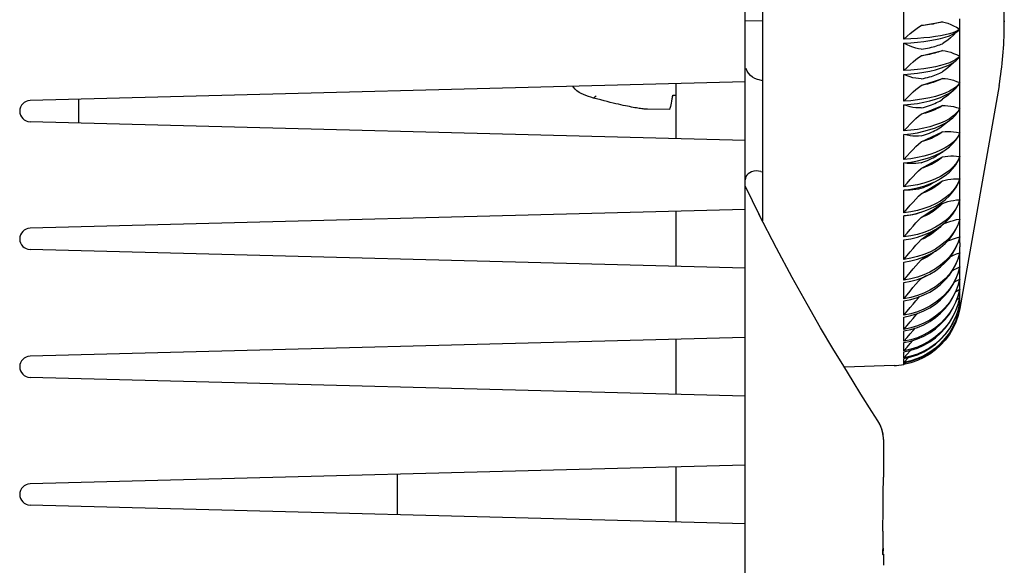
# Model space of a CAD drawing. Header units: inches. Extents: x 0 to 17, y 0 to 11.
# Tile 3 of 29: x 1.298 to 2.42, y 4.849 to 5.471. Entities that reach past the tile are written whole.
import ezdxf

# ---------------------------------------------------------------- set-up
doc = ezdxf.new("R2010")
doc.units = ezdxf.units.IN
doc.header["$LTSCALE"] = 0.935
doc.header["$MEASUREMENT"] = 0
doc.layers.get('0').update_dxf_attribs({"linetype": 'CONTINUOUS'})

msp = doc.modelspace()

# ---------------------------------------------------------------- linework, layer by layer
at = {"color": 7, "linetype": 'Continuous'}
for p, q in [((2.1252, 4.1842), (2.1252, 5.982)), ((2.1448, 5.8543), (2.1448, 5.2418)), ((2.1252, 5.4702), (2.1448, 5.4701)), ((2.3257, 5.4645), (2.35, 5.4688)), ((2.3696, 5.4684), (2.3696, 5.4723)), ((2.4204, 5.47), (2.4204, 5.4691)), ((2.4204, 5.4644), (2.4204, 5.4689)), ((2.3678, 5.4591), (2.3652, 5.4577)), ((2.3696, 5.4605), (2.3678, 5.4591)), ((2.3683, 5.4588), (2.3696, 5.4603)), ((2.3696, 5.4412), (2.3696, 5.4487)), ((2.3257, 5.43), (2.35, 5.4362)), ((2.3696, 5.4374), (2.3696, 5.4412)), ((2.3619, 5.4238), (2.3578, 5.422)), ((2.3593, 5.4191), (2.3662, 5.4254)), ((2.3652, 5.4257), (2.3619, 5.4238)), ((2.3678, 5.4276), (2.3652, 5.4257)), ((2.3662, 5.4254), (2.3678, 5.4269)), ((2.3696, 5.4297), (2.3678, 5.4276)), ((2.3678, 5.4269), (2.3696, 5.4294)), ((2.3696, 5.4108), (2.3696, 5.4181)), ((2.3696, 5.4071), (2.3696, 5.4108)), ((2.1252, 5.4004), (1.3102, 5.3791)), ((2.0464, 5.3356), (2.0464, 5.3984)), ((2.1448, 5.4016), (2.141, 5.4025)), ((2.3257, 5.3963), (2.35, 5.4043)), ((2.3696, 5.3995), (2.3678, 5.3969)), ((2.3678, 5.3962), (2.3696, 5.3993)), ((2.354, 5.3837), (2.3633, 5.3915)), ((2.3652, 5.3944), (2.3619, 5.392)), ((2.3678, 5.3969), (2.3652, 5.3944)), ((2.4144, 5.3961), (2.3696, 5.142)), ((2.3696, 5.3812), (2.3696, 5.3884)), ((1.3653, 5.3806), (1.3653, 5.3534)), ((1.9533, 5.3826), (1.9522, 5.3818)), ((1.9605, 5.3797), (1.9522, 5.3818)), ((1.9543, 5.3833), (1.9533, 5.3826)), ((1.9553, 5.3841), (1.9543, 5.3833)), ((2.0422, 5.3835), (2.0425, 5.3851)), ((2.0425, 5.3851), (2.0464, 5.3851)), ((2.3696, 5.3776), (2.3696, 5.3812)), ((2.0387, 5.369), (2.014, 5.3692)), ((2.3257, 5.3635), (2.35, 5.3733)), ((2.3661, 5.3713), (2.3696, 5.3703)), ((2.3696, 5.3703), (2.3678, 5.3671)), ((2.1252, 5.3335), (1.3102, 5.3549)), ((2.349, 5.3495), (2.3592, 5.3574)), ((2.3619, 5.3611), (2.3578, 5.3583)), ((2.3696, 5.3527), (2.3696, 5.3596)), ((2.3696, 5.3492), (2.3696, 5.3527)), ((2.3257, 5.3319), (2.35, 5.3434)), ((2.3484, 5.3491), (2.349, 5.3495)), ((2.3661, 5.3429), (2.3696, 5.3421)), ((2.3696, 5.3421), (2.3678, 5.3384)), ((2.3696, 5.3254), (2.3696, 5.3319)), ((2.3441, 5.3167), (2.3506, 5.3211)), ((2.3531, 5.3251), (2.3478, 5.3223)), ((2.3478, 5.3196), (2.3535, 5.323)), ((2.3257, 5.3016), (2.35, 5.3147)), ((2.3661, 5.3157), (2.3696, 5.3153)), ((2.1431, 5.2982), (2.1448, 5.2977)), ((2.3696, 5.2994), (2.3696, 5.3056)), ((2.3257, 5.2728), (2.35, 5.2875)), ((2.3371, 5.2841), (2.3453, 5.2886)), ((2.3478, 5.2926), (2.3419, 5.2897)), ((2.3453, 5.2886), (2.3478, 5.2901)), ((2.3661, 5.2899), (2.3696, 5.2899)), ((2.1418, 5.2477), (2.1252, 5.282)), ((2.3696, 5.275), (2.3696, 5.2808)), ((2.3661, 5.2657), (2.3696, 5.266)), ((2.3678, 5.2603), (2.3696, 5.2658)), ((2.1252, 5.2548), (1.3102, 5.2334)), ((2.0464, 5.1899), (2.0464, 5.2527)), ((2.3257, 5.2457), (2.35, 5.2618)), ((2.3257, 5.2516), (2.3257, 5.2516)), ((2.3355, 5.2584), (2.3286, 5.2559)), ((2.3696, 5.2522), (2.3696, 5.2576)), ((2.1608, 5.2107), (2.1408, 5.2497)), ((2.3478, 5.2359), (2.3531, 5.2402)), ((2.3257, 5.2205), (2.3415, 5.2319)), ((2.3468, 5.2345), (2.3451, 5.2328)), ((2.3696, 5.2313), (2.3696, 5.2362)), ((2.1252, 5.1878), (1.3102, 5.2092)), ((2.3478, 5.2116), (2.3531, 5.2162)), ((2.3696, 5.2168), (2.3696, 5.2161)), ((2.3696, 5.2161), (2.3696, 5.2124)), ((2.3257, 5.1973), (2.3326, 5.2026)), ((2.3678, 5.1987), (2.3696, 5.2053)), ((2.3696, 5.1955), (2.3696, 5.1994)), ((2.3678, 5.1823), (2.3696, 5.1893)), ((2.3696, 5.1807), (2.3696, 5.1841)), ((2.3257, 5.1763), (2.3271, 5.1774)), ((2.3678, 5.1682), (2.3696, 5.1754)), ((2.3678, 5.1564), (2.3696, 5.1638)), ((2.3696, 5.1683), (2.3696, 5.1711)), ((2.3663, 5.1522), (2.3696, 5.1546)), ((2.3678, 5.147), (2.3696, 5.1546)), ((2.3696, 5.1516), (2.3696, 5.1521)), ((2.3696, 5.1505), (2.3696, 5.1516)), ((2.3678, 5.1403), (2.3652, 5.1327)), ((2.3674, 5.1461), (2.3696, 5.1478)), ((2.3678, 5.1401), (2.3696, 5.1478)), ((2.3683, 5.1424), (2.3696, 5.1435)), ((2.369, 5.1411), (2.3696, 5.1417)), ((2.3696, 5.1459), (2.3696, 5.1462)), ((2.3696, 5.1455), (2.3696, 5.1459)), ((2.3696, 5.1452), (2.3696, 5.1455)), ((2.3696, 5.1423), (2.3696, 5.1424)), ((2.1252, 5.1091), (1.3102, 5.0878)), ((2.0464, 5.0442), (2.0464, 5.107)), ((2.3531, 5.1129), (2.3478, 5.1071)), ((2.3531, 5.108), (2.3478, 5.1022)), ((2.3531, 5.1059), (2.3478, 5.1001)), ((2.3478, 5.1019), (2.3501, 5.1045)), ((2.3061, 5.0858), (2.3096, 5.0898)), ((2.3061, 5.0806), (2.3112, 5.0861)), ((2.2948, 5.0769), (2.2382, 5.075)), ((2.3061, 5.0783), (2.3084, 5.0807)), ((2.3139, 5.0801), (2.3061, 5.0783)), ((2.1252, 5.0422), (1.3102, 5.0635)), ((2.2764, 5.0141), (2.2696, 5.0246)), ((2.2789, 5.0095), (2.2764, 5.0141)), ((2.2808, 5.0046), (2.2789, 5.0095)), ((2.282, 4.9996), (2.2808, 5.0046)), ((2.2822, 4.9987), (2.2808, 5.0045)), ((2.2826, 4.9944), (2.282, 4.9996)), ((2.2826, 4.9928), (2.2822, 4.9987)), ((2.2826, 4.9928), (2.2826, 4.9944)), ((2.2826, 4.9928), (2.2826, 4.9536)), ((2.2826, 4.9928), (2.2826, 4.9927)), ((2.1252, 4.9634), (1.3102, 4.9421)), ((2.0464, 4.8986), (2.0464, 4.9614)), ((1.7291, 4.9069), (1.7291, 4.9531)), ((2.2826, 4.9536), (2.2826, 4.9497)), ((2.1252, 4.8965), (1.3102, 4.9179)), ((2.282, 4.8947), (2.2821, 4.8978)), ((2.282, 4.8914), (2.282, 4.8947)), ((2.282, 4.888), (2.282, 4.8914)), ((2.282, 4.888), (2.282, 4.8673)), ((2.282, 4.8689), (2.2826, 4.8689)), ((2.2823, 4.862), (2.2826, 4.8689)), ((2.2826, 4.862), (2.2826, 4.8493))]:
    msp.add_line(p, q, dxfattribs=at)
for points in [[(2.4204, 5.4689), (2.4204, 5.4689), (2.4204, 5.4692), (2.4204, 5.6317)], [(2.3061, 5.449), (2.3059, 5.4542), (2.3058, 5.4595), (2.3058, 5.4648), (2.3058, 5.4701), (2.3059, 5.4754), (2.3061, 5.4808)], [(2.3061, 5.449), (2.3097, 5.4524), (2.3131, 5.4555), (2.3164, 5.4582), (2.3196, 5.4606), (2.3227, 5.4627), (2.3257, 5.4645)], [(2.3394, 5.4663), (2.3373, 5.466), (2.3352, 5.4656), (2.3329, 5.4653), (2.3306, 5.465), (2.3282, 5.4647), (2.3257, 5.4645)], [(2.35, 5.4688), (2.3484, 5.4683), (2.3468, 5.4679), (2.3451, 5.4675), (2.3433, 5.4671), (2.3414, 5.4667), (2.3394, 5.4663)], [(2.35, 5.4688), (2.353, 5.468), (2.3562, 5.4671), (2.3594, 5.4658), (2.3627, 5.4643), (2.3661, 5.4626), (2.3696, 5.4605)], [(2.3696, 5.4605), (2.3696, 5.4625), (2.3696, 5.4645), (2.3696, 5.4684)], [(2.4204, 5.4691), (2.4204, 5.4689), (2.4204, 5.4689)], [(2.3478, 5.4499), (2.3531, 5.4514), (2.3578, 5.453), (2.3619, 5.4547), (2.3652, 5.4565), (2.3678, 5.4584), (2.3683, 5.4588)], [(2.3652, 5.4577), (2.3619, 5.4564), (2.3578, 5.4552), (2.3531, 5.454), (2.3478, 5.4529)], [(2.3645, 5.4553), (2.3626, 5.4535), (2.3593, 5.4506), (2.3561, 5.448), (2.353, 5.4458), (2.35, 5.4438)], [(2.3696, 5.4564), (2.3696, 5.4583), (2.3696, 5.4603)], [(2.3696, 5.4487), (2.3696, 5.4525), (2.3696, 5.4564)], [(2.3061, 5.4132), (2.3059, 5.4184), (2.3058, 5.4236), (2.3058, 5.4288), (2.3058, 5.434), (2.3059, 5.4392), (2.3061, 5.4445)], [(2.3478, 5.4529), (2.3419, 5.452), (2.3355, 5.4511), (2.3286, 5.4504), (2.3214, 5.4498), (2.3139, 5.4493), (2.3061, 5.449)], [(2.3061, 5.4445), (2.3139, 5.4449), (2.3214, 5.4456), (2.3286, 5.4464), (2.3355, 5.4474), (2.3419, 5.4486), (2.3478, 5.4499)], [(2.3257, 5.4376), (2.3226, 5.4381), (2.3195, 5.4388), (2.3163, 5.4398), (2.313, 5.4411), (2.3096, 5.4427), (2.3061, 5.4445)], [(2.3394, 5.4403), (2.3414, 5.4408), (2.3433, 5.4414), (2.3451, 5.442), (2.3468, 5.4426), (2.3484, 5.4432), (2.35, 5.4438)], [(2.3257, 5.4376), (2.3282, 5.438), (2.3306, 5.4384), (2.3329, 5.4389), (2.3352, 5.4393), (2.3373, 5.4398), (2.3394, 5.4403)], [(2.3394, 5.4327), (2.3373, 5.4322), (2.3352, 5.4317), (2.3329, 5.4312), (2.3306, 5.4308), (2.3282, 5.4304), (2.3257, 5.43)], [(2.35, 5.4362), (2.3484, 5.4355), (2.3468, 5.4349), (2.3451, 5.4343), (2.3433, 5.4338), (2.3414, 5.4332), (2.3394, 5.4327)], [(2.35, 5.4362), (2.353, 5.4357), (2.3562, 5.435), (2.3594, 5.4341), (2.3627, 5.4328), (2.3661, 5.4314), (2.3696, 5.4297)], [(2.3696, 5.4297), (2.3696, 5.4316), (2.3696, 5.4336), (2.3696, 5.4374)], [(2.3061, 5.4132), (2.3097, 5.4169), (2.3131, 5.4202), (2.3164, 5.4231), (2.3196, 5.4257), (2.3227, 5.428), (2.3257, 5.43)], [(2.3478, 5.4159), (2.3531, 5.4178), (2.3578, 5.4199), (2.3619, 5.4221), (2.3652, 5.4245), (2.3662, 5.4254)], [(2.3578, 5.422), (2.3531, 5.4204), (2.3478, 5.4189)], [(2.3696, 5.4256), (2.3696, 5.4275), (2.3696, 5.4294)], [(2.3696, 5.4181), (2.3696, 5.4218), (2.3696, 5.4256)], [(2.141, 5.4025), (2.1391, 5.403), (2.1362, 5.4041), (2.1335, 5.4057), (2.1311, 5.4077), (2.129, 5.4101), (2.1274, 5.4127), (2.1261, 5.4156)], [(2.3061, 5.3783), (2.3059, 5.3833), (2.3058, 5.3884), (2.3058, 5.3935), (2.3058, 5.3986), (2.3059, 5.4037), (2.3061, 5.4088)], [(2.3478, 5.4189), (2.3419, 5.4175), (2.3355, 5.4163), (2.3286, 5.4152), (2.3214, 5.4144), (2.3139, 5.4137), (2.3061, 5.4132)], [(2.3061, 5.4088), (2.3139, 5.4094), (2.3214, 5.4103), (2.3286, 5.4113), (2.3355, 5.4127), (2.3419, 5.4142), (2.3478, 5.4159)], [(2.3257, 5.4037), (2.3226, 5.404), (2.3195, 5.4044), (2.3163, 5.4051), (2.313, 5.4061), (2.3096, 5.4073), (2.3061, 5.4088)], [(2.3394, 5.4072), (2.3414, 5.4079), (2.3433, 5.4086), (2.3451, 5.4094), (2.3468, 5.4101), (2.3484, 5.4109), (2.35, 5.4117)], [(2.3593, 5.4191), (2.3561, 5.4164), (2.353, 5.4139), (2.35, 5.4117)], [(2.3257, 5.4037), (2.3282, 5.4042), (2.3306, 5.4048), (2.3329, 5.4053), (2.3352, 5.4059), (2.3373, 5.4066), (2.3394, 5.4072)], [(2.3394, 5.3998), (2.3373, 5.3991), (2.3352, 5.3985), (2.3329, 5.3979), (2.3306, 5.3973), (2.3282, 5.3968), (2.3257, 5.3963)], [(2.35, 5.4043), (2.3484, 5.4035), (2.3468, 5.4027), (2.3451, 5.4019), (2.3433, 5.4012), (2.3414, 5.4005), (2.3394, 5.3998)], [(2.35, 5.4043), (2.353, 5.4041), (2.3562, 5.4037), (2.3594, 5.403), (2.3627, 5.4021), (2.3661, 5.4009), (2.3696, 5.3995)], [(2.3696, 5.3995), (2.3696, 5.4014), (2.3696, 5.4034), (2.3696, 5.4071)], [(2.3696, 5.3956), (2.3696, 5.3974), (2.3696, 5.3993)], [(1.9358, 5.3884), (1.9334, 5.39), (1.9313, 5.392), (1.9295, 5.3942), (1.9288, 5.3953)], [(1.9522, 5.3818), (1.9493, 5.3828), (1.9464, 5.3838), (1.9436, 5.3848), (1.9408, 5.386), (1.9383, 5.3871), (1.9358, 5.3884)], [(2.3061, 5.3783), (2.3097, 5.3822), (2.3131, 5.3857), (2.3164, 5.3888), (2.3196, 5.3916), (2.3227, 5.3941), (2.3257, 5.3963)], [(2.3619, 5.392), (2.3578, 5.3897), (2.3531, 5.3876), (2.3478, 5.3856)], [(2.3478, 5.3827), (2.3531, 5.3851), (2.3578, 5.3876), (2.3619, 5.3903), (2.3633, 5.3915)], [(2.3633, 5.3915), (2.3652, 5.3932), (2.3678, 5.3962)], [(2.3696, 5.3884), (2.3696, 5.3919), (2.3696, 5.3956)], [(2.014, 5.3692), (2.0132, 5.3692), (2.0122, 5.3692), (2.0112, 5.3693), (2.01, 5.3694), (2.0087, 5.3695), (2.0074, 5.3697), (2.006, 5.3699), (2.0044, 5.3701), (2.0028, 5.3703), (2.0011, 5.3706), (1.9993, 5.3709), (1.9974, 5.3713), (1.9954, 5.3716), (1.9932, 5.3721), (1.991, 5.3725), (1.9886, 5.373), (1.986, 5.3735), (1.9834, 5.3741), (1.9806, 5.3748), (1.9777, 5.3754), (1.9746, 5.3762), (1.9713, 5.3769), (1.9679, 5.3778), (1.9643, 5.3787), (1.9605, 5.3797)], [(2.0422, 5.3835), (2.0417, 5.3809), (2.0412, 5.3784), (2.0407, 5.3761), (2.0403, 5.3741), (2.0399, 5.3724), (2.0395, 5.371), (2.0392, 5.37), (2.039, 5.3693), (2.0388, 5.369), (2.0387, 5.369)], [(2.3478, 5.3856), (2.3419, 5.3838), (2.3355, 5.3822), (2.3286, 5.3809), (2.3214, 5.3798), (2.3139, 5.3789), (2.3061, 5.3783)], [(2.3061, 5.374), (2.3139, 5.3748), (2.3214, 5.3758), (2.3286, 5.3771), (2.3355, 5.3787), (2.3419, 5.3806), (2.3478, 5.3827)], [(2.3257, 5.3707), (2.3282, 5.3713), (2.3306, 5.372), (2.3329, 5.3727), (2.3352, 5.3734), (2.3373, 5.3742), (2.3394, 5.375)], [(2.3394, 5.375), (2.3414, 5.3758), (2.3433, 5.3767), (2.3451, 5.3776), (2.3468, 5.3785), (2.3484, 5.3795), (2.35, 5.3805)], [(2.354, 5.3837), (2.353, 5.3828), (2.35, 5.3805)], [(2.3696, 5.3703), (2.3696, 5.3722), (2.3696, 5.374), (2.3696, 5.3776)], [(2.3061, 5.3445), (2.3059, 5.3493), (2.3058, 5.3542), (2.3058, 5.3591), (2.3058, 5.3641), (2.3059, 5.369), (2.3061, 5.374)], [(2.3257, 5.3707), (2.3226, 5.3707), (2.3195, 5.3709), (2.3163, 5.3713), (2.313, 5.372), (2.3096, 5.3729), (2.3061, 5.374)], [(2.3061, 5.3445), (2.3096, 5.3485), (2.3131, 5.3522), (2.3164, 5.3555), (2.3196, 5.3585), (2.3227, 5.3612), (2.3257, 5.3635)], [(2.3394, 5.3678), (2.3373, 5.367), (2.3352, 5.3662), (2.3329, 5.3655), (2.3306, 5.3648), (2.3282, 5.3641), (2.3257, 5.3635)], [(2.35, 5.3733), (2.3484, 5.3723), (2.3468, 5.3713), (2.3451, 5.3704), (2.3433, 5.3695), (2.3414, 5.3686), (2.3394, 5.3678)], [(2.35, 5.3733), (2.353, 5.3733), (2.3562, 5.3732), (2.3594, 5.3728), (2.3627, 5.3722), (2.3661, 5.3713)], [(2.3592, 5.3573), (2.3619, 5.3595), (2.3652, 5.3629), (2.3678, 5.3664), (2.3696, 5.37)], [(2.3678, 5.3671), (2.3652, 5.3641), (2.3619, 5.3611)], [(2.3696, 5.3665), (2.3696, 5.3683), (2.3696, 5.37)], [(2.3696, 5.3596), (2.3696, 5.363), (2.3696, 5.3665)], [(2.3478, 5.3533), (2.3419, 5.3512), (2.3355, 5.3492), (2.3286, 5.3476), (2.3214, 5.3462), (2.3139, 5.3452), (2.3061, 5.3445)], [(2.3578, 5.3583), (2.3531, 5.3557), (2.3478, 5.3533)], [(2.3478, 5.3505), (2.3531, 5.3533), (2.3578, 5.3563), (2.3592, 5.3573)], [(2.3061, 5.3403), (2.3139, 5.3412), (2.3214, 5.3424), (2.3286, 5.344), (2.3355, 5.3459), (2.3419, 5.3481), (2.3478, 5.3505)], [(2.3257, 5.3388), (2.3282, 5.3395), (2.3306, 5.3403), (2.3329, 5.3411), (2.3352, 5.342), (2.3373, 5.3429), (2.3394, 5.3438)], [(2.3394, 5.3438), (2.3414, 5.3448), (2.3433, 5.3458), (2.3451, 5.3469), (2.3468, 5.348), (2.3484, 5.3491)], [(2.35, 5.3434), (2.3484, 5.3422), (2.3468, 5.3411), (2.3451, 5.34), (2.3433, 5.3389), (2.3414, 5.3379), (2.3394, 5.3369)], [(2.35, 5.3434), (2.353, 5.3437), (2.3562, 5.3438), (2.3594, 5.3437), (2.3627, 5.3434), (2.3661, 5.3429)], [(2.3535, 5.323), (2.3578, 5.3262), (2.3619, 5.3299), (2.3652, 5.3338), (2.3678, 5.3378), (2.3696, 5.3419)], [(2.3696, 5.3421), (2.3696, 5.344), (2.3696, 5.3457), (2.3696, 5.3492)], [(2.3696, 5.3385), (2.3696, 5.3402), (2.3696, 5.3419)], [(2.3061, 5.3119), (2.3059, 5.3165), (2.3058, 5.3212), (2.3058, 5.3259), (2.3058, 5.3307), (2.3059, 5.3355), (2.3061, 5.3403)], [(2.3257, 5.3388), (2.3226, 5.3385), (2.3195, 5.3384), (2.3163, 5.3386), (2.313, 5.3389), (2.3096, 5.3395), (2.3061, 5.3403)], [(2.3061, 5.3119), (2.3096, 5.316), (2.3131, 5.3199), (2.3164, 5.3233), (2.3196, 5.3265), (2.3227, 5.3294), (2.3257, 5.3319)], [(2.3394, 5.3369), (2.3373, 5.3359), (2.3352, 5.335), (2.3329, 5.3342), (2.3306, 5.3334), (2.3282, 5.3326), (2.3257, 5.3319)], [(2.3678, 5.3384), (2.3652, 5.3348), (2.3619, 5.3314), (2.3578, 5.3281), (2.3531, 5.3251)], [(2.3696, 5.3319), (2.3696, 5.3335), (2.3696, 5.3352), (2.3696, 5.3385)], [(2.3478, 5.3223), (2.3419, 5.3197), (2.3355, 5.3175), (2.3286, 5.3155), (2.3214, 5.314), (2.3139, 5.3127), (2.3061, 5.3119)], [(2.3061, 5.3079), (2.3139, 5.3089), (2.3214, 5.3103), (2.3286, 5.3121), (2.3355, 5.3142), (2.3419, 5.3167), (2.3478, 5.3196)], [(2.3696, 5.3221), (2.3696, 5.3237), (2.3696, 5.3254)], [(2.3696, 5.3153), (2.3696, 5.317), (2.3696, 5.3187), (2.3696, 5.3221)], [(2.3061, 5.2807), (2.3059, 5.2851), (2.3058, 5.2896), (2.3058, 5.2941), (2.3058, 5.2987), (2.3059, 5.3033), (2.3061, 5.3079)], [(2.3257, 5.3082), (2.3226, 5.3076), (2.3195, 5.3073), (2.3163, 5.3071), (2.313, 5.3072), (2.3096, 5.3074), (2.3061, 5.3079)], [(2.3257, 5.3082), (2.3282, 5.309), (2.3306, 5.3099), (2.3329, 5.3108), (2.3352, 5.3118), (2.3373, 5.3128), (2.3394, 5.3139)], [(2.3394, 5.3073), (2.3373, 5.3062), (2.3352, 5.3052), (2.3329, 5.3042), (2.3306, 5.3033), (2.3282, 5.3024), (2.3257, 5.3016)], [(2.3394, 5.3139), (2.3414, 5.315), (2.3433, 5.3162), (2.3441, 5.3167)], [(2.35, 5.3147), (2.3484, 5.3134), (2.3468, 5.3121), (2.3451, 5.3108), (2.3433, 5.3096), (2.3414, 5.3084), (2.3394, 5.3073)], [(2.3696, 5.3153), (2.3678, 5.3111), (2.3652, 5.307), (2.3619, 5.303), (2.3578, 5.2993), (2.3531, 5.2958), (2.3478, 5.2926)], [(2.3478, 5.2901), (2.3531, 5.2936), (2.3578, 5.2975), (2.3619, 5.3016), (2.3652, 5.3059), (2.3678, 5.3104), (2.3696, 5.3151)], [(2.35, 5.3147), (2.353, 5.3153), (2.3562, 5.3157), (2.3594, 5.3159), (2.3627, 5.3159), (2.3661, 5.3157)], [(2.3696, 5.3119), (2.3696, 5.3135), (2.3696, 5.3151)], [(2.3696, 5.3056), (2.3696, 5.3071), (2.3696, 5.3087), (2.3696, 5.3119)], [(2.1431, 5.2982), (2.1402, 5.2987), (2.1375, 5.2988), (2.1349, 5.2985), (2.1325, 5.2978), (2.1303, 5.2968), (2.1285, 5.2955), (2.127, 5.294), (2.126, 5.2924), (2.1254, 5.2906), (2.1252, 5.2888)], [(2.3061, 5.2807), (2.3096, 5.285), (2.3131, 5.289), (2.3164, 5.2926), (2.3196, 5.2959), (2.3227, 5.2989), (2.3257, 5.3016)], [(2.3696, 5.2963), (2.3696, 5.2978), (2.3696, 5.2994)], [(2.3696, 5.2899), (2.3696, 5.2915), (2.3696, 5.2931), (2.3696, 5.2963)], [(2.3419, 5.2897), (2.3355, 5.2871), (2.3286, 5.2849), (2.3214, 5.2831), (2.3139, 5.2817), (2.3061, 5.2807)], [(2.3061, 5.2769), (2.3139, 5.278), (2.3214, 5.2796), (2.3286, 5.2816), (2.3355, 5.284), (2.3419, 5.2869), (2.3453, 5.2886)], [(2.35, 5.2875), (2.3484, 5.286), (2.3468, 5.2845), (2.3451, 5.2831), (2.3433, 5.2818), (2.3414, 5.2804), (2.3394, 5.2792)], [(2.3696, 5.2899), (2.3678, 5.2851), (2.3652, 5.2805), (2.3619, 5.2761), (2.3578, 5.272), (2.3531, 5.2681), (2.3478, 5.2645)], [(2.3478, 5.2621), (2.3531, 5.266), (2.3578, 5.2703), (2.3619, 5.2748), (2.3652, 5.2796), (2.3678, 5.2845), (2.3696, 5.2897)], [(2.35, 5.2875), (2.3531, 5.2883), (2.3562, 5.289), (2.3594, 5.2895), (2.3627, 5.2898), (2.3661, 5.2899)], [(2.3696, 5.2867), (2.3696, 5.2882), (2.3696, 5.2897)], [(2.3696, 5.2808), (2.3696, 5.2822), (2.3696, 5.2837), (2.3696, 5.2867)], [(2.3061, 5.2512), (2.3059, 5.2554), (2.3058, 5.2596), (2.3058, 5.2639), (2.3058, 5.2682), (2.3059, 5.2725), (2.3061, 5.2769)], [(2.3257, 5.2791), (2.3226, 5.2782), (2.3195, 5.2776), (2.3163, 5.2772), (2.313, 5.2769), (2.3096, 5.2768), (2.3061, 5.2769)], [(2.3257, 5.2791), (2.3282, 5.28), (2.3306, 5.281), (2.3329, 5.282), (2.3352, 5.2831), (2.3371, 5.2841)], [(2.3394, 5.2792), (2.3373, 5.278), (2.3352, 5.2768), (2.3329, 5.2757), (2.3306, 5.2747), (2.3282, 5.2737), (2.3257, 5.2728)], [(2.3696, 5.272), (2.3696, 5.2735), (2.3696, 5.275)], [(2.3061, 5.2512), (2.3096, 5.2556), (2.3131, 5.2597), (2.3164, 5.2634), (2.3196, 5.2668), (2.3227, 5.27), (2.3257, 5.2728)], [(2.3478, 5.2645), (2.3419, 5.2612), (2.3355, 5.2584)], [(2.3696, 5.266), (2.3678, 5.2608), (2.3652, 5.2558), (2.3619, 5.251), (2.3578, 5.2464), (2.3531, 5.2421), (2.3478, 5.2381)], [(2.35, 5.2618), (2.3531, 5.2629), (2.3562, 5.2639), (2.3594, 5.2647), (2.3627, 5.2653), (2.3661, 5.2657)], [(2.3696, 5.266), (2.3696, 5.2676), (2.3696, 5.2691), (2.3696, 5.272)], [(2.3696, 5.2631), (2.3696, 5.2644), (2.3696, 5.2658)], [(2.3696, 5.2576), (2.3696, 5.259), (2.3696, 5.2603), (2.3696, 5.2631)], [(2.3286, 5.2559), (2.3214, 5.2539), (2.3139, 5.2523), (2.3061, 5.2512)], [(2.3061, 5.2477), (2.3139, 5.2489), (2.3214, 5.2506), (2.3286, 5.2528), (2.3318, 5.254)], [(2.3257, 5.2516), (2.3226, 5.2505), (2.3195, 5.2496), (2.3163, 5.2489), (2.313, 5.2483), (2.3096, 5.2479), (2.3061, 5.2477)], [(2.3394, 5.2527), (2.3373, 5.2514), (2.3352, 5.2501), (2.3329, 5.2489), (2.3306, 5.2478), (2.3282, 5.2467), (2.3257, 5.2457)], [(2.3318, 5.254), (2.3355, 5.2555), (2.3419, 5.2586), (2.3478, 5.2621)], [(2.3468, 5.2586), (2.3451, 5.2571), (2.3433, 5.2556), (2.3414, 5.2541), (2.3394, 5.2527)], [(2.35, 5.2618), (2.3484, 5.2602), (2.3468, 5.2586)], [(2.3531, 5.2402), (2.3578, 5.2448), (2.3619, 5.2497), (2.3652, 5.2549), (2.3678, 5.2603)], [(2.3696, 5.2495), (2.3696, 5.2509), (2.3696, 5.2522)], [(2.3061, 5.2236), (2.3059, 5.2275), (2.3058, 5.2314), (2.3058, 5.2354), (2.3058, 5.2394), (2.3059, 5.2435), (2.3061, 5.2477)], [(2.3061, 5.2236), (2.3096, 5.228), (2.3131, 5.2322), (2.3164, 5.236), (2.3196, 5.2395), (2.3227, 5.2428), (2.3257, 5.2457)], [(2.3696, 5.2439), (2.3678, 5.2383), (2.3652, 5.2328), (2.3619, 5.2276), (2.3578, 5.2226), (2.3531, 5.218), (2.3478, 5.2137)], [(2.3509, 5.2384), (2.3531, 5.2393), (2.3562, 5.2405), (2.3594, 5.2416), (2.3627, 5.2425), (2.3661, 5.2433), (2.3696, 5.2439)], [(2.3696, 5.2439), (2.3696, 5.2454), (2.3696, 5.2468), (2.3696, 5.2495)], [(2.3696, 5.2412), (2.3696, 5.2425), (2.3696, 5.2438)], [(2.3696, 5.2362), (2.3696, 5.2375), (2.3696, 5.2387), (2.3696, 5.2412)], [(2.3478, 5.2381), (2.3419, 5.2346), (2.3355, 5.2314), (2.3286, 5.2287), (2.3214, 5.2265), (2.3139, 5.2248), (2.3061, 5.2236)], [(2.3061, 5.2202), (2.3139, 5.2215), (2.3214, 5.2234), (2.3286, 5.2258), (2.3355, 5.2287), (2.3419, 5.2321), (2.3478, 5.2359)], [(2.3451, 5.2328), (2.3433, 5.2312), (2.3414, 5.2296), (2.3394, 5.2281)], [(2.3491, 5.237), (2.3484, 5.2362), (2.3468, 5.2345)], [(2.3531, 5.2162), (2.3578, 5.2211), (2.3619, 5.2264), (2.3652, 5.232), (2.3678, 5.2378)], [(2.3696, 5.2288), (2.3696, 5.2301), (2.3696, 5.2313)], [(2.3696, 5.2237), (2.3696, 5.225), (2.3696, 5.2263), (2.3696, 5.2288)], [(2.3061, 5.1979), (2.3059, 5.2015), (2.3058, 5.2051), (2.3058, 5.2088), (2.3058, 5.2126), (2.3059, 5.2164), (2.3061, 5.2202)], [(2.3061, 5.1979), (2.3096, 5.2024), (2.3131, 5.2066), (2.3164, 5.2105), (2.3196, 5.2141), (2.3227, 5.2174), (2.3257, 5.2205)], [(2.3394, 5.2281), (2.3373, 5.2267), (2.3352, 5.2253), (2.3329, 5.224), (2.3306, 5.2227), (2.3282, 5.2216), (2.3257, 5.2205)], [(2.3696, 5.2237), (2.3678, 5.2177), (2.3652, 5.2118), (2.3619, 5.2062), (2.3578, 5.2009), (2.3531, 5.1959), (2.3478, 5.1913)], [(2.3556, 5.2188), (2.3562, 5.2191), (2.3594, 5.2204), (2.3627, 5.2216), (2.3661, 5.2227), (2.3696, 5.2237)], [(2.3696, 5.2213), (2.3696, 5.2224), (2.3696, 5.2235)], [(2.3696, 5.2168), (2.3696, 5.2179), (2.3696, 5.219), (2.3696, 5.2213)], [(2.1957, 5.147), (2.1788, 5.1772), (2.1608, 5.2107)], [(2.3478, 5.2137), (2.3419, 5.2098), (2.3355, 5.2064), (2.3286, 5.2035), (2.3214, 5.2011), (2.3139, 5.1992), (2.3061, 5.1979)], [(2.3061, 5.1948), (2.3139, 5.1962), (2.3214, 5.1982), (2.3286, 5.2008), (2.3355, 5.2039), (2.3419, 5.2075), (2.3478, 5.2116)], [(2.3423, 5.2078), (2.3414, 5.2071), (2.3394, 5.2055)], [(2.3478, 5.1895), (2.3531, 5.1943), (2.3578, 5.1995), (2.3619, 5.2052), (2.3652, 5.2111), (2.3678, 5.2172), (2.3678, 5.2173)], [(2.3696, 5.2101), (2.3696, 5.2112), (2.3696, 5.2124)], [(2.3696, 5.2055), (2.3696, 5.2067), (2.3696, 5.2078), (2.3696, 5.2101)], [(2.3061, 5.1744), (2.3096, 5.1789), (2.313, 5.1831), (2.3164, 5.1871), (2.3196, 5.1907), (2.3227, 5.1941), (2.3257, 5.1973)], [(2.3394, 5.2055), (2.3373, 5.2039), (2.3352, 5.2024), (2.3329, 5.201), (2.3306, 5.1997), (2.3282, 5.1985), (2.3257, 5.1973)], [(2.3696, 5.2055), (2.3678, 5.1991), (2.3652, 5.1929), (2.3619, 5.1869), (2.3578, 5.1813), (2.3531, 5.176), (2.3478, 5.1711)], [(2.3478, 5.1695), (2.3531, 5.1746), (2.3578, 5.1801), (2.3619, 5.186), (2.3652, 5.1922), (2.3678, 5.1987)], [(2.3588, 5.201), (2.3594, 5.2013), (2.3627, 5.2028), (2.3661, 5.2042), (2.3696, 5.2055)], [(2.3696, 5.2033), (2.3696, 5.2043), (2.3696, 5.2053)], [(2.3696, 5.1994), (2.3696, 5.2003), (2.3696, 5.2013), (2.3696, 5.2033)], [(2.3696, 5.1935), (2.3696, 5.1945), (2.3696, 5.1955)], [(2.3061, 5.1744), (2.3059, 5.1776), (2.3058, 5.181), (2.3058, 5.1843), (2.3058, 5.1878), (2.3059, 5.1913), (2.3061, 5.1948)], [(2.3478, 5.1913), (2.3419, 5.1872), (2.3355, 5.1835), (2.3286, 5.1804), (2.3214, 5.1778), (2.3139, 5.1758), (2.3061, 5.1744)], [(2.3061, 5.1716), (2.3139, 5.1731), (2.3214, 5.1752), (2.3286, 5.1779), (2.3355, 5.1812), (2.3419, 5.1851), (2.3478, 5.1895)], [(2.3696, 5.1894), (2.3678, 5.1827), (2.3652, 5.1761), (2.3619, 5.1699), (2.3578, 5.1639), (2.3531, 5.1584), (2.3478, 5.1533)], [(2.3614, 5.1853), (2.3627, 5.186), (2.3661, 5.1877), (2.3696, 5.1894)], [(2.3696, 5.1894), (2.3696, 5.1904), (2.3696, 5.1915), (2.3696, 5.1935)], [(2.3696, 5.1875), (2.3696, 5.1884), (2.3696, 5.1893)], [(2.3696, 5.1841), (2.3696, 5.185), (2.3696, 5.1858), (2.3696, 5.1875)], [(2.3061, 5.1532), (2.3096, 5.1577), (2.313, 5.1619), (2.3163, 5.1659), (2.3196, 5.1696), (2.3227, 5.173), (2.3257, 5.1763)], [(2.3313, 5.1792), (2.3306, 5.1788), (2.3282, 5.1775), (2.3257, 5.1763)], [(2.3478, 5.1518), (2.3531, 5.1571), (2.3578, 5.1629), (2.3619, 5.1691), (2.3652, 5.1755), (2.3678, 5.1823)], [(2.3696, 5.1755), (2.3678, 5.1685), (2.3652, 5.1617), (2.3619, 5.1552), (2.3578, 5.149), (2.3531, 5.1432), (2.3478, 5.1379)], [(2.3633, 5.1719), (2.3661, 5.1735), (2.3696, 5.1755)], [(2.3696, 5.179), (2.3696, 5.1799), (2.3696, 5.1807)], [(2.3696, 5.1755), (2.3696, 5.1764), (2.3696, 5.1773), (2.3696, 5.179)], [(2.3696, 5.1739), (2.3696, 5.1747), (2.3696, 5.1754)], [(2.3696, 5.1711), (2.3696, 5.1718), (2.3696, 5.1725), (2.3696, 5.1739)], [(2.3058, 5.1621), (2.3058, 5.1637), (2.3058, 5.1652), (2.3059, 5.1668), (2.3059, 5.1684), (2.306, 5.17), (2.3061, 5.1716)], [(2.3061, 5.1532), (2.306, 5.1546), (2.3059, 5.1561), (2.3059, 5.1576), (2.3058, 5.1591), (2.3058, 5.1606), (2.3058, 5.1621)], [(2.3478, 5.1711), (2.3419, 5.1667), (2.3355, 5.1629), (2.3286, 5.1595), (2.3214, 5.1568), (2.3139, 5.1547), (2.3061, 5.1532)], [(2.3061, 5.1507), (2.3139, 5.1523), (2.3214, 5.1545), (2.3286, 5.1574), (2.3355, 5.1608), (2.3419, 5.1649), (2.3478, 5.1695)], [(2.3478, 5.1366), (2.3531, 5.1421), (2.3578, 5.1481), (2.3619, 5.1545), (2.3652, 5.1612), (2.3678, 5.1682)], [(2.3696, 5.1639), (2.3678, 5.1566), (2.3652, 5.1496), (2.3619, 5.1429), (2.3578, 5.1365), (2.3531, 5.1305), (2.3478, 5.125)], [(2.365, 5.1609), (2.3661, 5.1616), (2.3696, 5.1639)], [(2.3696, 5.1668), (2.3696, 5.1676), (2.3696, 5.1683)], [(2.3696, 5.1639), (2.3696, 5.1646), (2.3696, 5.1654), (2.3696, 5.1668)], [(2.3696, 5.1627), (2.3696, 5.1632), (2.3696, 5.1638)], [(2.3696, 5.1604), (2.3696, 5.161), (2.3696, 5.1615), (2.3696, 5.1627)], [(2.3061, 5.1344), (2.3059, 5.137), (2.3058, 5.1396), (2.3058, 5.1423), (2.3058, 5.145), (2.3059, 5.1478), (2.3061, 5.1507)], [(2.3061, 5.1344), (2.3096, 5.1389), (2.3131, 5.1431), (2.3164, 5.1471), (2.3196, 5.1508), (2.3227, 5.1543), (2.3238, 5.1555)], [(2.3478, 5.1533), (2.3419, 5.1487), (2.3355, 5.1446), (2.3286, 5.1411), (2.3214, 5.1382), (2.3139, 5.136), (2.3061, 5.1344)], [(2.3061, 5.1322), (2.3139, 5.1339), (2.3214, 5.1362), (2.3286, 5.1392), (2.3355, 5.1428), (2.3419, 5.147), (2.3478, 5.1518)], [(2.3478, 5.124), (2.3531, 5.1296), (2.3578, 5.1357), (2.3619, 5.1423), (2.3652, 5.1492), (2.3678, 5.1564)], [(2.3696, 5.1582), (2.3696, 5.16), (2.3696, 5.1604)], [(2.3696, 5.157), (2.3696, 5.1576), (2.3696, 5.1582)], [(2.3696, 5.1546), (2.3696, 5.1553), (2.3696, 5.1559), (2.3696, 5.157)], [(2.3696, 5.1538), (2.3696, 5.1542), (2.3696, 5.1546)], [(2.3696, 5.1521), (2.3696, 5.1525), (2.3696, 5.1529), (2.3696, 5.1538)], [(2.3696, 5.1496), (2.3696, 5.15), (2.3696, 5.1505)], [(2.2696, 5.0246), (2.257, 5.0445), (2.2481, 5.0588), (2.2375, 5.0761), (2.2251, 5.0965), (2.2111, 5.1201), (2.1957, 5.147)], [(2.3678, 5.1472), (2.3652, 5.14), (2.3619, 5.1331), (2.3578, 5.1265), (2.3531, 5.1204), (2.3478, 5.1147)], [(2.3478, 5.1139), (2.3531, 5.1197), (2.3578, 5.1259), (2.3619, 5.1326), (2.3652, 5.1397), (2.3678, 5.147)], [(2.3696, 5.1435), (2.3678, 5.1358), (2.3652, 5.1284), (2.3619, 5.1212), (2.3578, 5.1144), (2.3531, 5.108)], [(2.3696, 5.1417), (2.3678, 5.1339), (2.3652, 5.1264), (2.3619, 5.1192), (2.3578, 5.1123), (2.3531, 5.1059)], [(2.3696, 5.1478), (2.3696, 5.1483), (2.3696, 5.1487), (2.3696, 5.1496)], [(2.3696, 5.1462), (2.3696, 5.1465), (2.3696, 5.1467), (2.3696, 5.147), (2.3696, 5.1473), (2.3696, 5.1475), (2.3696, 5.1478)], [(2.3696, 5.1435), (2.3696, 5.1438), (2.3696, 5.1441), (2.3696, 5.1444), (2.3696, 5.1446), (2.3696, 5.1449), (2.3696, 5.1452)], [(2.3696, 5.1429), (2.3696, 5.143), (2.3696, 5.1431), (2.3696, 5.1432), (2.3696, 5.1433), (2.3696, 5.1434), (2.3696, 5.1435)], [(2.3696, 5.1424), (2.3696, 5.1425), (2.3696, 5.1426), (2.3696, 5.1426), (2.3696, 5.1427), (2.3696, 5.1428), (2.3696, 5.1429)], [(2.3696, 5.1417), (2.3696, 5.1418), (2.3696, 5.1419), (2.3696, 5.142), (2.3696, 5.1422), (2.3696, 5.1423)], [(2.3061, 5.1182), (2.3059, 5.1204), (2.3058, 5.1226), (2.3058, 5.1249), (2.3058, 5.1273), (2.3059, 5.1297), (2.3061, 5.1322)], [(2.3478, 5.1379), (2.3419, 5.1331), (2.3355, 5.1288), (2.3286, 5.1252), (2.3214, 5.1222), (2.3139, 5.1198), (2.3061, 5.1182)], [(2.3061, 5.1164), (2.3139, 5.118), (2.3214, 5.1204), (2.3286, 5.1235), (2.3355, 5.1273), (2.3419, 5.1317), (2.3478, 5.1366)], [(2.3061, 5.1182), (2.3096, 5.1226), (2.313, 5.1268), (2.3164, 5.1307), (2.3196, 5.1344), (2.3211, 5.1361)], [(2.3478, 5.1065), (2.3531, 5.1124), (2.3578, 5.1187), (2.3619, 5.1255), (2.3652, 5.1327)], [(2.3652, 5.1329), (2.3619, 5.1258), (2.3578, 5.1191), (2.3531, 5.1129)], [(2.3478, 5.125), (2.3419, 5.12), (2.3355, 5.1156), (2.3286, 5.1118), (2.3214, 5.1087), (2.3139, 5.1063), (2.3061, 5.1046)], [(2.3061, 5.1031), (2.3139, 5.1049), (2.3214, 5.1073), (2.3286, 5.1105), (2.3355, 5.1144), (2.3419, 5.1189), (2.3478, 5.124)], [(2.3061, 5.1046), (2.3096, 5.1089), (2.313, 5.113), (2.3164, 5.1169), (2.3187, 5.1196)], [(2.3061, 5.1046), (2.3059, 5.1064), (2.3058, 5.1083), (2.3058, 5.1102), (2.3058, 5.1122), (2.3059, 5.1142), (2.3061, 5.1164)], [(2.3478, 5.1147), (2.3419, 5.1096), (2.3355, 5.1051), (2.3286, 5.1012), (2.3214, 5.098), (2.3139, 5.0955), (2.3061, 5.0938)], [(2.3061, 5.0926), (2.3139, 5.0944), (2.3214, 5.0969), (2.3286, 5.1002), (2.3355, 5.1041), (2.3419, 5.1087), (2.3478, 5.1139)], [(2.3478, 5.1071), (2.3419, 5.1019), (2.3355, 5.0973), (2.3286, 5.0933), (2.3214, 5.0901), (2.3139, 5.0875), (2.3061, 5.0858)], [(2.3061, 5.085), (2.3139, 5.0868), (2.3214, 5.0893), (2.3286, 5.0926), (2.3355, 5.0966), (2.3419, 5.1013), (2.3478, 5.1065)], [(2.3061, 5.0938), (2.3096, 5.098), (2.313, 5.102), (2.3162, 5.1056)], [(2.3061, 5.0938), (2.3059, 5.0952), (2.3058, 5.0966), (2.3058, 5.0981), (2.3058, 5.0997), (2.3059, 5.1014), (2.3061, 5.1031)], [(2.3478, 5.1022), (2.3419, 5.0969), (2.3355, 5.0922), (2.3286, 5.0882), (2.3214, 5.0849), (2.3139, 5.0824), (2.3061, 5.0806)], [(2.3061, 5.0801), (2.3139, 5.0819), (2.3214, 5.0845), (2.3286, 5.0878), (2.3355, 5.0919), (2.3419, 5.0966), (2.3478, 5.1019)], [(2.3096, 5.0898), (2.3131, 5.0937), (2.3137, 5.0944)], [(2.3478, 5.1001), (2.3419, 5.0947), (2.3355, 5.09), (2.3286, 5.086), (2.3214, 5.0827), (2.3139, 5.0801)], [(2.3061, 5.0858), (2.3059, 5.0867), (2.3058, 5.0878), (2.3058, 5.0889), (2.3058, 5.0901), (2.3059, 5.0913), (2.3061, 5.0926)], [(2.3061, 5.0806), (2.3059, 5.0811), (2.3058, 5.0817), (2.3058, 5.0824), (2.3058, 5.0832), (2.3059, 5.084), (2.3061, 5.085)], [(2.3061, 5.0783), (2.3059, 5.0784), (2.3058, 5.0786), (2.3058, 5.0789), (2.3058, 5.0792), (2.3059, 5.0796), (2.3061, 5.0801)], [(2.3059, 5.0781), (2.3059, 5.0781), (2.3061, 5.0782)], [(2.2808, 5.0045), (2.2787, 5.01), (2.2764, 5.0141)], [(2.282, 4.8644), (2.282, 4.8658), (2.282, 4.8673)], [(2.2821, 4.8615), (2.2821, 4.8622), (2.2821, 4.8632), (2.282, 4.8644)], [(2.2822, 4.8611), (2.2822, 4.8611), (2.2821, 4.8615)], [(2.2823, 4.862), (2.2823, 4.8614), (2.2822, 4.8611), (2.2822, 4.8611)]]:
    msp.add_lwpolyline(points, dxfattribs=at)
for centre, radius, start, end in [((2.0267, 5.4644), 0.3937, 350.0001, 360), ((1.3105, 5.367), 0.0121, 91.5, 268.5093), ((1.3105, 5.2213), 0.0121, 91.5, 268.5093), ((1.3105, 5.0756), 0.0121, 91.5, 268.5093), ((2.2921, 5.1556), 0.0787, 272, 280.0937), ((1.3105, 4.93), 0.0121, 91.5, 268.5093)]:
    msp.add_arc(centre, radius, start, end, dxfattribs=at)
msp.add_ellipse((1.0966, 4.9615), major_axis=(0, 2.0543), ratio=0.57735, start_param=-1.601773, end_param=-1.576546, dxfattribs=at)

doc.saveas('drawing.dxf')
